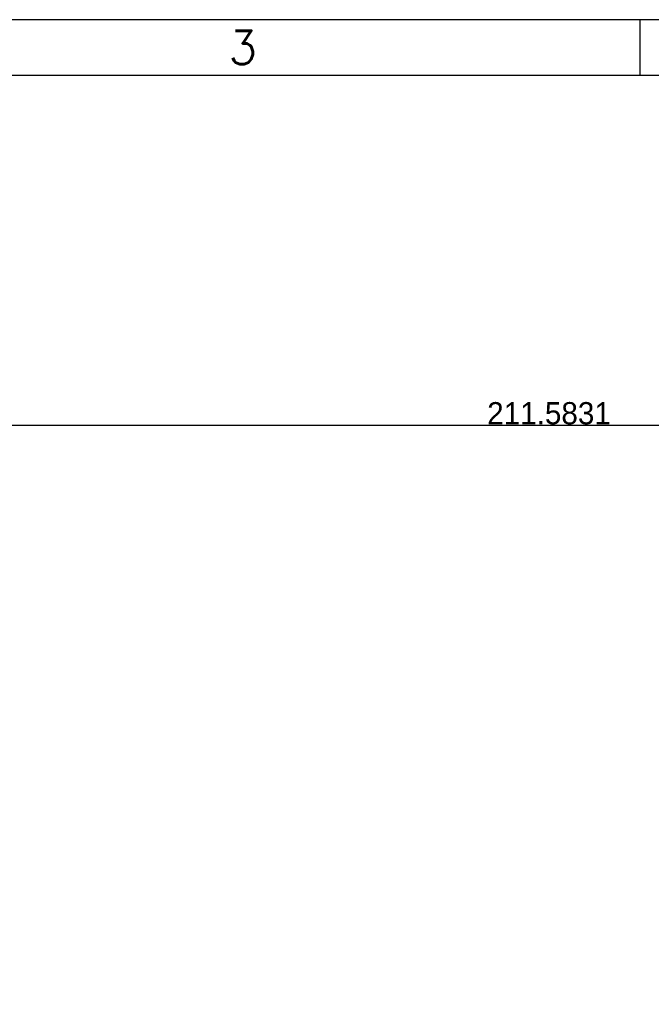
# Model space of a CAD drawing. Extents: x 15 to 1174, y 15 to 833.
# Tile 13 of 19: x 186 to 243, y 737 to 826. Entities that reach past the tile are written whole.
import ezdxf
from ezdxf.enums import TextEntityAlignment as Align

# ---------------------------------------------------------------- set-up
doc = ezdxf.new("R2010")
doc.units = 0
doc.header["$LTSCALE"] = 5
doc.header["$MEASUREMENT"] = 0
doc.layers.get('DEFPOINTS').update_dxf_attribs({"linetype": 'CONTINUOUS'})
doc.layers.add('25', color=6, linetype='CONTINUOUS')
doc.layers.add('5', color=3, linetype='CONTINUOUS')
doc.styles.add('SIMPLEX', font='ROMANS.SHX')
doc.dimstyles.get("Standard").update_dxf_attribs({"dimtxt": 0.18, "dimasz": 0.18, "dimexe": 0.18, "dimexo": 0.0625, "dimgap": 0.09, "dimtad": 0, "dimtih": 1, "dimtoh": 1, "dimdec": 4, "dimzin": 0, "dimdsep": 46, "dimtxsty": 'Standard', "dimcen": 0.09, "dimadec": 0, "dimazin": 0, "dimtfac": 1, "dimtdec": 4, "dimtofl": 0, "dimtmove": 0, "dimatfit": 3, "dimfxl": 0, "dimtolj": 1, "dimtzin": 0, "dimarcsym": 0})

# ---------------------------------------------------------------- blocks, each defined once
blk = doc.blocks.new('*D27')
at = {"layer": '5', "color": 0, "lineweight": -2}
for p, q in [((128.053, 436.417), (128.053, 790.425)), ((339.636, 432.98), (339.636, 790.425)), ((336.636, 789.425), (131.053, 789.425))]:
    blk.add_line(p, q, dxfattribs=at)
at = {"layer": '5', "color": 0}
for points in [[(131.053, 789.925), (131.053, 788.925), (128.053, 789.425)], [(336.636, 789.925), (336.636, 788.925), (339.636, 789.425)]]:
    blk.add_solid(points, dxfattribs=at)
at = {"layer": 'DEFPOINTS', "color": 0}
for p in [(128.053, 789.425), (128.053, 435.417), (339.636, 431.98)]:
    blk.add_point(p, dxfattribs=at)
at = {"layer": '5', "color": 0, "insert": (233.845, 790.515), "char_height": 2, "attachment_point": 5}
blk.add_mtext('\\A1;211.5831', dxfattribs=at)

msp = doc.modelspace()

# ---------------------------------------------------------------- linework, layer by layer
at = {"layer": '5'}
for p, q in [((1174, 826), (15, 826)), ((242.0625, 820.99998), (242.0625, 825.99998)), ((107, 820.99998), (1168.99997, 820.99998))]:
    msp.add_line(p, q, dxfattribs=at)

# ---------------------------------------------------------------- texts
at = {"layer": '25', "style": 'SIMPLEX'}
msp.add_text('3', height=3, dxfattribs=at).set_placement((206.21875, 821.99998), align=Align.CENTER)

# ---------------------------------------------------------------- dimensions: what is measured, and where the dimension line sits
at = {"layer": '5'}
dim = msp.add_linear_dim(base=(128.05318, 789.42497), p1=(339.63628, 431.97973), p2=(128.05318, 435.4167), dimstyle='Standard', override={"dimtxt": 2, "dimasz": 3, "dimexe": 1, "dimexo": 1, "dimtad": 1, "dimtih": 0, "dimtoh": 0, "dimtofl": 1}, dxfattribs=at)
dim.commit()
dim.dimension.update_dxf_attribs({"geometry": '*D27', "text_midpoint": (233.84473, 790.51497)})

doc.saveas('drawing.dxf')
